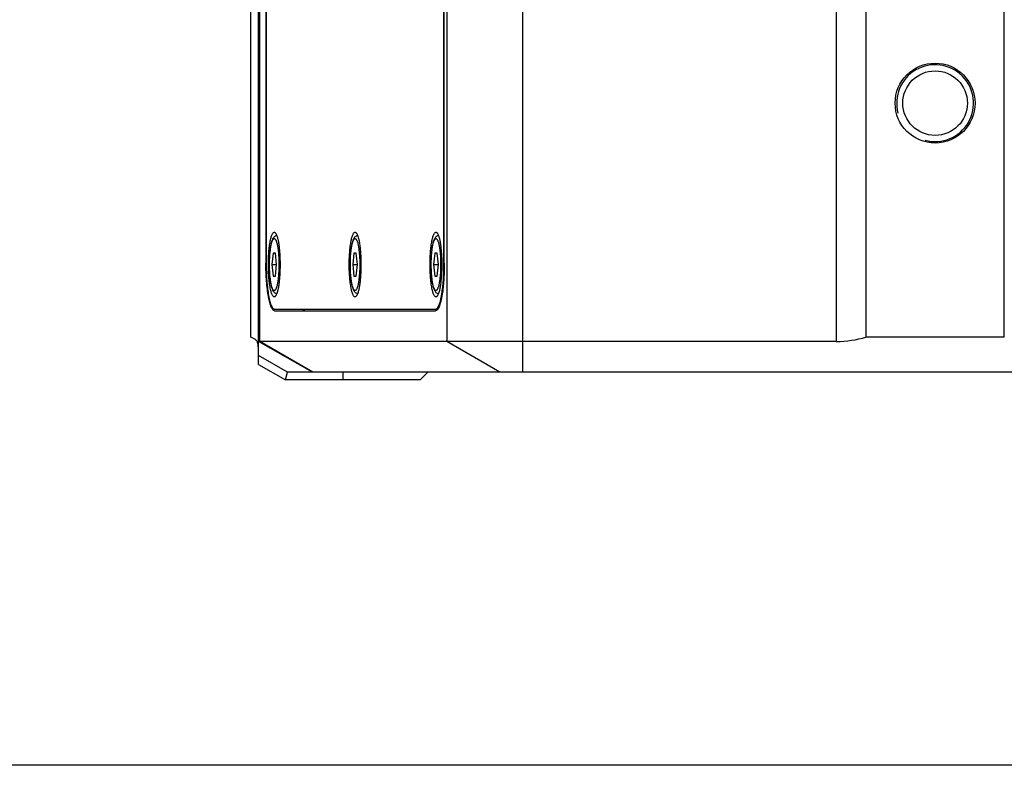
# Model space of a CAD drawing. Header units: millimetres. Extents: x 222 to 446, y -355 to -187.
# Tile 3 of 28: x 289 to 305, y -355 to -343. Entities that reach past the tile are written whole.
import ezdxf

# ---------------------------------------------------------------- set-up
doc = ezdxf.new("R2010")
doc.units = ezdxf.units.MM
doc.header["$LTSCALE"] = 23.1
doc.layers.get('0').update_dxf_attribs({"linetype": 'CONTINUOUS'})
doc.layers.add('00_COMPONENTS', color=7, linetype='CONTINUOUS')

msp = doc.modelspace()

# ---------------------------------------------------------------- linework, layer by layer
msp.add_lwpolyline([(221.7663, -186.5543), (445.8999, -186.5543), (445.8999, -354.885), (221.7663, -354.885)], close=True)
at = {"layer": '00_COMPONENTS', "color": 7}
for p, q in [((292.867, -348.3662), (292.867, -332.3662)), ((292.742, -347.9198), (292.742, -333.4912)), ((302.742, -333.4912), (302.742, -347.9198)), ((304.992, -347.9198), (304.992, -333.4912)), ((292.9862, -337.2162), (292.9862, -346.7162)), ((292.9907, -337.2162), (292.9907, -346.7162)), ((295.8818, -346.7162), (295.8818, -337.2162)), ((295.8863, -346.7162), (295.8863, -337.2162)), ((293.1021, -346.5537), (293.0826, -346.7412)), ((293.1413, -346.5537), (293.1021, -346.5537)), ((293.1608, -346.7412), (293.1413, -346.5537)), ((294.4167, -346.5537), (294.3971, -346.7412)), ((294.4558, -346.5537), (294.4167, -346.5537)), ((294.4754, -346.7412), (294.4558, -346.5537)), ((295.7312, -346.5537), (295.7116, -346.7412)), ((295.7703, -346.5537), (295.7312, -346.5537)), ((295.7899, -346.7412), (295.7703, -346.5537)), ((293.0826, -346.7412), (293.1021, -346.9287)), ((293.0826, -346.7412), (293.1608, -346.7412)), ((293.1413, -346.9287), (293.1608, -346.7412)), ((294.3971, -346.7412), (294.4167, -346.9287)), ((294.3971, -346.7412), (294.4754, -346.7412)), ((294.4558, -346.9287), (294.4754, -346.7412)), ((295.7116, -346.7412), (295.7312, -346.9287)), ((295.7116, -346.7412), (295.7899, -346.7412)), ((295.7703, -346.9287), (295.7899, -346.7412)), ((293.1021, -346.9287), (293.1413, -346.9287)), ((294.4167, -346.9287), (294.4558, -346.9287)), ((295.7312, -346.9287), (295.7703, -346.9287)), ((295.8508, -347.193), (295.851, -347.1923)), ((295.8566, -347.1931), (295.8565, -347.1942)), ((293.1262, -347.4662), (295.7815, -347.4662)), ((293.1262, -347.4912), (295.7462, -347.4912)), ((292.8157, -347.9619), (292.742, -347.9198)), ((293.742, -348.4912), (292.867, -347.9912)), ((302.2578, -347.9912), (292.867, -347.9912)), ((304.992, -347.9198), (302.742, -347.9198)), ((293.3376, -348.4912), (292.867, -348.2223)), ((292.867, -348.3662), (293.3045, -348.6162)), ((293.3045, -348.6162), (293.3376, -348.4912)), ((315.992, -348.4912), (293.3376, -348.4912)), ((295.492, -348.6162), (295.617, -348.4912)), ((295.492, -348.6162), (293.3045, -348.6162))]:
    msp.add_line(p, q, dxfattribs=at)
at = {"layer": '00_COMPONENTS', "color": 4}
for p, q in [((297.1582, -332.5065), (297.1582, -348.4912)), ((292.8875, -347.9912), (292.8875, -333.4912)), ((295.9288, -333.4912), (295.9288, -347.9912)), ((302.2578, -333.4912), (302.2578, -347.9912)), ((292.9862, -346.7162), (292.9907, -346.7162)), ((295.8818, -346.7162), (295.8863, -346.7162)), ((293.7481, -348.4912), (292.8875, -347.9912)), ((296.7894, -348.4912), (295.9288, -347.9912)), ((294.242, -348.6162), (294.242, -348.4912))]:
    msp.add_line(p, q, dxfattribs=at)
at = {"layer": '00_COMPONENTS', "color": 7}
for radius in [0.65, 0.525]:
    msp.add_circle((303.867, -344.1162), radius, dxfattribs=at)
at = {"layer": '00_COMPONENTS', "color": 4}
msp.add_arc((303.867, -344.1162), 0.625, 255, 195, dxfattribs=at)
at = {"layer": '00_COMPONENTS', "color": 7}
msp.add_ellipse((302.2578, -347.4198), major_axis=(1, 0), ratio=0.5714286, start_param=-1.5707963, end_param=-1.0654358, dxfattribs=at)
for points, knots in [([(293.0268, -346.7412), (293.0268, -346.7031), (293.0283, -346.6287), (293.0347, -346.5215), (293.0437, -346.438), (293.053, -346.3778), (293.0605, -346.3388), (293.0687, -346.3045), (293.0775, -346.2755), (293.0868, -346.252), (293.0965, -346.2341), (293.1065, -346.2219), (293.1162, -346.2164), (293.1237, -346.2161), (293.1313, -346.2182), (293.1362, -346.2221), (293.1391, -346.2252)], [0, 0, 0, 0, 0.2015195, 0.3937013, 0.5677054, 0.645401, 0.7157284, 0.7779633, 0.8315337, 0.8760747, 0.9115428, 0.9385036, 0.9589014, 0.9680823, 0.9775588, 1, 1, 1, 1]), ([(293.1625, -347.2153), (293.1537, -347.2137), (293.1375, -347.2074), (293.1191, -347.1914), (293.1061, -347.1731), (293.0924, -347.1459), (293.0792, -347.1054), (293.067, -347.0487), (293.0572, -346.9821), (293.05, -346.9069), (293.0456, -346.8256), (293.0441, -346.7412), (293.0456, -346.6568), (293.05, -346.5756), (293.0572, -346.5004), (293.067, -346.4337), (293.0792, -346.3771), (293.0924, -346.3365), (293.1061, -346.3093), (293.1191, -346.2911), (293.1375, -346.2751), (293.1537, -346.2687), (293.1625, -346.2672)], [0, 0, 0, 0, 0.0262293, 0.0494326, 0.0705503, 0.0916013, 0.13854, 0.195082, 0.261431, 0.3360306, 0.416496, 0.4999959, 0.5834959, 0.663962, 0.7385616, 0.8049108, 0.8614539, 0.90839, 0.9294416, 0.9505611, 0.9737574, 1, 1, 1, 1]), ([(293.1391, -346.2252), (293.1422, -346.2283), (293.148, -346.2361), (293.1592, -346.257), (293.1717, -346.2924), (293.1846, -346.3448), (293.1957, -346.4089), (293.2048, -346.4829), (293.214, -346.5947), (293.2166, -346.6818), (293.2166, -346.7412)], [0, 0, 0, 0, 0.0247102, 0.0552404, 0.1345095, 0.2375101, 0.3619926, 0.5046916, 0.6616372, 1, 1, 1, 1]), ([(294.3414, -346.7412), (294.3414, -346.7031), (294.3428, -346.6287), (294.3493, -346.5215), (294.3582, -346.438), (294.3675, -346.3778), (294.375, -346.3388), (294.3832, -346.3045), (294.392, -346.2755), (294.4013, -346.252), (294.411, -346.2341), (294.421, -346.2219), (294.4307, -346.2164), (294.4382, -346.2161), (294.4458, -346.2182), (294.4507, -346.2221), (294.4537, -346.2252)], [0, 0, 0, 0, 0.2015195, 0.3937013, 0.5677054, 0.645401, 0.7157284, 0.7779633, 0.8315337, 0.8760747, 0.9115428, 0.9385036, 0.9589014, 0.9680823, 0.9775588, 1, 1, 1, 1]), ([(294.477, -347.2153), (294.4682, -347.2137), (294.452, -347.2074), (294.4336, -347.1914), (294.4206, -347.1731), (294.4069, -347.1459), (294.3938, -347.1054), (294.3815, -347.0487), (294.3717, -346.9821), (294.3645, -346.9069), (294.3601, -346.8256), (294.3586, -346.7412), (294.3601, -346.6568), (294.3645, -346.5756), (294.3717, -346.5004), (294.3815, -346.4337), (294.3938, -346.3771), (294.4069, -346.3365), (294.4206, -346.3093), (294.4336, -346.2911), (294.452, -346.2751), (294.4682, -346.2687), (294.477, -346.2672)], [0, 0, 0, 0, 0.0262293, 0.0494326, 0.0705503, 0.0916013, 0.13854, 0.195082, 0.261431, 0.3360306, 0.416496, 0.4999959, 0.5834959, 0.663962, 0.7385616, 0.8049108, 0.8614539, 0.90839, 0.9294416, 0.9505611, 0.9737574, 1, 1, 1, 1]), ([(294.4537, -346.2252), (294.4567, -346.2283), (294.4625, -346.2361), (294.4737, -346.257), (294.4863, -346.2924), (294.4991, -346.3448), (294.5103, -346.4089), (294.5194, -346.4829), (294.5285, -346.5947), (294.5311, -346.6818), (294.5311, -346.7412)], [0, 0, 0, 0, 0.0247102, 0.0552404, 0.1345095, 0.2375101, 0.3619926, 0.5046916, 0.6616372, 1, 1, 1, 1]), ([(295.6559, -346.7412), (295.6559, -346.7031), (295.6573, -346.6287), (295.6638, -346.5215), (295.6727, -346.438), (295.682, -346.3778), (295.6896, -346.3388), (295.6978, -346.3045), (295.7066, -346.2755), (295.7158, -346.252), (295.7255, -346.2341), (295.7355, -346.2219), (295.7453, -346.2164), (295.7528, -346.2161), (295.7604, -346.2182), (295.7652, -346.2221), (295.7682, -346.2252)], [0, 0, 0, 0, 0.2015195, 0.3937013, 0.5677054, 0.645401, 0.7157284, 0.7779633, 0.8315337, 0.8760747, 0.9115428, 0.9385036, 0.9589014, 0.9680823, 0.9775588, 1, 1, 1, 1]), ([(295.7915, -347.2153), (295.7827, -347.2137), (295.7665, -347.2074), (295.7482, -347.1914), (295.7352, -347.1731), (295.7215, -347.1459), (295.7083, -347.1054), (295.696, -347.0487), (295.6863, -346.9821), (295.6791, -346.9069), (295.6746, -346.8256), (295.6731, -346.7412), (295.6746, -346.6568), (295.6791, -346.5756), (295.6863, -346.5004), (295.696, -346.4337), (295.7083, -346.3771), (295.7215, -346.3365), (295.7352, -346.3093), (295.7482, -346.2911), (295.7665, -346.2751), (295.7827, -346.2687), (295.7915, -346.2672)], [0, 0, 0, 0, 0.0262293, 0.0494326, 0.0705503, 0.0916013, 0.13854, 0.195082, 0.261431, 0.3360306, 0.416496, 0.4999959, 0.5834959, 0.663962, 0.7385616, 0.8049108, 0.8614539, 0.90839, 0.9294416, 0.9505611, 0.9737574, 1, 1, 1, 1]), ([(295.7682, -346.2252), (295.7712, -346.2283), (295.7771, -346.2361), (295.7883, -346.257), (295.8008, -346.2924), (295.8136, -346.3448), (295.8248, -346.4089), (295.8339, -346.4829), (295.843, -346.5947), (295.8456, -346.6818), (295.8456, -346.7412)], [0, 0, 0, 0, 0.0247102, 0.0552404, 0.1345095, 0.2375101, 0.3619926, 0.5046916, 0.6616372, 1, 1, 1, 1]), ([(293.1262, -347.4912), (293.1215, -347.4912), (293.1108, -347.4879), (293.0971, -347.4755), (293.084, -347.4565), (293.0714, -347.4306), (293.0592, -347.398), (293.0476, -347.3589), (293.0367, -347.3136), (293.0226, -347.2425), (293.0081, -347.1417), (292.9956, -347.0092), (292.9879, -346.8656), (292.9862, -346.7666), (292.9862, -346.7162)], [0, 0, 0, 0, 0.0176081, 0.0393798, 0.0675868, 0.1031194, 0.1462106, 0.1967642, 0.2544888, 0.3189593, 0.4659291, 0.6325639, 0.8128059, 1, 1, 1, 1]), ([(292.9907, -346.7162), (292.9907, -346.765), (292.9924, -346.8608), (292.9998, -346.9998), (293.0119, -347.1279), (293.026, -347.2255), (293.0396, -347.2943), (293.0501, -347.3381), (293.0613, -347.376), (293.0731, -347.4075), (293.0854, -347.4326), (293.0981, -347.451), (293.1113, -347.463), (293.1216, -347.4662), (293.1262, -347.4662)], [0, 0, 0, 0, 0.1871938, 0.3674361, 0.5340709, 0.6810407, 0.7455111, 0.8032359, 0.8537894, 0.8968806, 0.9324131, 0.9606202, 0.9823918, 1, 1, 1, 1]), ([(293.1391, -347.2573), (293.1362, -347.2603), (293.1313, -347.2643), (293.1237, -347.2664), (293.1162, -347.2661), (293.1065, -347.2606), (293.0965, -347.2483), (293.0868, -347.2305), (293.0775, -347.207), (293.0687, -347.1779), (293.0605, -347.1437), (293.053, -347.1046), (293.0437, -347.0445), (293.0347, -346.961), (293.0283, -346.8538), (293.0268, -346.7793), (293.0268, -346.7412)], [0, 0, 0, 0, 0.0224412, 0.0319177, 0.0410986, 0.0614964, 0.0884572, 0.1239253, 0.1684663, 0.2220367, 0.2842716, 0.354599, 0.4322946, 0.6062987, 0.7984805, 1, 1, 1, 1]), ([(293.2166, -346.7412), (293.2166, -346.8007), (293.214, -346.8878), (293.2048, -346.9996), (293.1957, -347.0735), (293.1846, -347.1377), (293.1717, -347.1901), (293.1592, -347.2255), (293.148, -347.2463), (293.1422, -347.2542), (293.1391, -347.2573)], [0, 0, 0, 0, 0.3383628, 0.4953084, 0.6380074, 0.7624899, 0.8654905, 0.9447596, 0.9752898, 1, 1, 1, 1]), ([(294.4537, -347.2573), (294.4507, -347.2603), (294.4458, -347.2643), (294.4382, -347.2664), (294.4307, -347.2661), (294.421, -347.2606), (294.411, -347.2483), (294.4013, -347.2305), (294.392, -347.207), (294.3832, -347.1779), (294.375, -347.1437), (294.3675, -347.1046), (294.3582, -347.0445), (294.3493, -346.961), (294.3428, -346.8538), (294.3414, -346.7793), (294.3414, -346.7412)], [0, 0, 0, 0, 0.0224412, 0.0319177, 0.0410986, 0.0614964, 0.0884572, 0.1239253, 0.1684663, 0.2220367, 0.2842716, 0.354599, 0.4322946, 0.6062987, 0.7984805, 1, 1, 1, 1]), ([(294.5311, -346.7412), (294.5311, -346.8007), (294.5285, -346.8878), (294.5194, -346.9996), (294.5103, -347.0735), (294.4991, -347.1377), (294.4863, -347.1901), (294.4737, -347.2255), (294.4625, -347.2463), (294.4567, -347.2542), (294.4537, -347.2573)], [0, 0, 0, 0, 0.3383628, 0.4953084, 0.6380074, 0.7624899, 0.8654905, 0.9447596, 0.9752898, 1, 1, 1, 1]), ([(295.7682, -347.2573), (295.7652, -347.2603), (295.7604, -347.2643), (295.7528, -347.2664), (295.7453, -347.2661), (295.7355, -347.2606), (295.7255, -347.2483), (295.7158, -347.2305), (295.7066, -347.207), (295.6978, -347.1779), (295.6896, -347.1437), (295.682, -347.1046), (295.6727, -347.0445), (295.6638, -346.961), (295.6573, -346.8538), (295.6559, -346.7793), (295.6559, -346.7412)], [0, 0, 0, 0, 0.0224412, 0.0319177, 0.0410986, 0.0614964, 0.0884572, 0.1239253, 0.1684663, 0.2220367, 0.2842716, 0.354599, 0.4322946, 0.6062987, 0.7984805, 1, 1, 1, 1]), ([(295.8456, -346.7412), (295.8456, -346.8007), (295.843, -346.8878), (295.8339, -346.9996), (295.8248, -347.0735), (295.8136, -347.1377), (295.8008, -347.1901), (295.7883, -347.2255), (295.7771, -347.2463), (295.7712, -347.2542), (295.7682, -347.2573)], [0, 0, 0, 0, 0.3383628, 0.4953084, 0.6380074, 0.7624899, 0.8654905, 0.9447596, 0.9752898, 1, 1, 1, 1]), ([(295.851, -347.1923), (295.8562, -347.157), (295.8652, -347.0827), (295.8781, -346.9241), (295.8818, -346.8006), (295.8818, -346.7162)], [0, 0, 0, 0, 0.2240826, 0.4701439, 1, 1, 1, 1]), ([(295.8863, -346.7162), (295.8863, -346.8003), (295.8828, -346.9237), (295.8703, -347.0826), (295.8617, -347.1574), (295.8566, -347.1931)], [0, 0, 0, 0, 0.5276466, 0.7740143, 1, 1, 1, 1]), ([(295.7462, -347.4662), (295.7488, -347.4662), (295.754, -347.4654), (295.7616, -347.4618), (295.7691, -347.4559), (295.7796, -347.4443), (295.792, -347.4237), (295.8055, -347.3924), (295.8183, -347.353), (295.8304, -347.306), (295.8415, -347.2519), (295.8478, -347.2133), (295.8508, -347.193)], [0, 0, 0, 0, 0.0248607, 0.0518188, 0.0825172, 0.1180532, 0.2058982, 0.3179432, 0.4544468, 0.6146346, 0.7971031, 1, 1, 1, 1]), ([(295.8565, -347.1942), (295.8534, -347.2162), (295.8468, -347.258), (295.8352, -347.3167), (295.8226, -347.3678), (295.8091, -347.4107), (295.7948, -347.4448), (295.7817, -347.4672), (295.7705, -347.4799), (295.7626, -347.4863), (295.7545, -347.4903), (295.7489, -347.4912), (295.7462, -347.4912)], [0, 0, 0, 0, 0.2029606, 0.3857292, 0.5463167, 0.6831895, 0.7954499, 0.883236, 0.9186008, 0.9490198, 0.9755921, 1, 1, 1, 1]), ([(293.5827, -347.4663), (293.5854, -347.4701), (293.5907, -347.4769), (293.5995, -347.485), (293.6086, -347.49), (293.615, -347.4912), (293.618, -347.4912)], [0, 0, 0, 0, 0.311158, 0.5738921, 0.798054, 1, 1, 1, 1]), ([(292.867, -348.1908), (292.867, -348.1631), (292.8666, -348.1234), (292.8629, -348.0731), (292.8586, -348.0413), (292.8521, -348.014), (292.8432, -347.9914), (292.8314, -347.9736), (292.8211, -347.965), (292.8157, -347.9619)], [0, 0, 0, 0, 0.3421714, 0.491084, 0.6233274, 0.7385143, 0.8375168, 0.9230092, 1, 1, 1, 1])]:
    msp.add_open_spline(points, degree=3, knots=knots, dxfattribs=at)
at = {"layer": '00_COMPONENTS', "color": 4}
for points in [[(293.1217, -347.1632), (293.1191, -347.1632), (293.1133, -347.1614), (293.1059, -347.1547), (293.0987, -347.1443), (293.0918, -347.1302), (293.0852, -347.1124), (293.0789, -347.0911), (293.0729, -347.0665), (293.0653, -347.0278), (293.0574, -346.9729), (293.0506, -346.9008), (293.0464, -346.8226), (293.045, -346.7412), (293.0464, -346.6599), (293.0506, -346.5817), (293.0574, -346.5096), (293.0653, -346.4547), (293.0729, -346.416), (293.0789, -346.3913), (293.0852, -346.3701), (293.0918, -346.3523), (293.0987, -346.3382), (293.1059, -346.3278), (293.1133, -346.3211), (293.1191, -346.3193), (293.1217, -346.3193)], [(293.1217, -346.3193), (293.1243, -346.3193), (293.1301, -346.3211), (293.1375, -346.3278), (293.1447, -346.3382), (293.1516, -346.3523), (293.1582, -346.3701), (293.1645, -346.3913), (293.1705, -346.416), (293.1781, -346.4547), (293.186, -346.5096), (293.1928, -346.5817), (293.197, -346.6599), (293.1984, -346.7412), (293.197, -346.8226), (293.1928, -346.9008), (293.186, -346.9729), (293.1781, -347.0278), (293.1705, -347.0665), (293.1645, -347.0911), (293.1582, -347.1124), (293.1516, -347.1302), (293.1447, -347.1443), (293.1375, -347.1547), (293.1301, -347.1614), (293.1243, -347.1632), (293.1217, -347.1632)], [(294.4362, -347.1632), (294.4337, -347.1632), (294.4279, -347.1614), (294.4204, -347.1547), (294.4133, -347.1443), (294.4064, -347.1302), (294.3997, -347.1124), (294.3934, -347.0911), (294.3875, -347.0665), (294.3798, -347.0278), (294.3719, -346.9729), (294.3651, -346.9008), (294.3609, -346.8226), (294.3595, -346.7412), (294.3609, -346.6599), (294.3651, -346.5817), (294.3719, -346.5096), (294.3798, -346.4547), (294.3875, -346.416), (294.3934, -346.3913), (294.3997, -346.3701), (294.4064, -346.3523), (294.4133, -346.3382), (294.4204, -346.3278), (294.4279, -346.3211), (294.4337, -346.3193), (294.4362, -346.3193)], [(294.4362, -346.3193), (294.4388, -346.3193), (294.4446, -346.3211), (294.4521, -346.3278), (294.4592, -346.3382), (294.4661, -346.3523), (294.4727, -346.3701), (294.4791, -346.3913), (294.485, -346.416), (294.4926, -346.4547), (294.5005, -346.5096), (294.5073, -346.5817), (294.5115, -346.6599), (294.513, -346.7412), (294.5115, -346.8226), (294.5073, -346.9008), (294.5005, -346.9729), (294.4926, -347.0278), (294.485, -347.0665), (294.4791, -347.0911), (294.4727, -347.1124), (294.4661, -347.1302), (294.4592, -347.1443), (294.4521, -347.1547), (294.4446, -347.1614), (294.4388, -347.1632), (294.4362, -347.1632)], [(295.7508, -347.1632), (295.7482, -347.1632), (295.7424, -347.1614), (295.7349, -347.1547), (295.7278, -347.1443), (295.7209, -347.1302), (295.7142, -347.1124), (295.7079, -347.0911), (295.702, -347.0665), (295.6944, -347.0278), (295.6865, -346.9729), (295.6797, -346.9008), (295.6755, -346.8226), (295.674, -346.7412), (295.6755, -346.6599), (295.6797, -346.5817), (295.6865, -346.5096), (295.6944, -346.4547), (295.702, -346.416), (295.7079, -346.3913), (295.7142, -346.3701), (295.7209, -346.3523), (295.7278, -346.3382), (295.7349, -346.3278), (295.7424, -346.3211), (295.7482, -346.3193), (295.7508, -346.3193)], [(295.7508, -346.3193), (295.7533, -346.3193), (295.7591, -346.3211), (295.7666, -346.3278), (295.7737, -346.3382), (295.7806, -346.3523), (295.7873, -346.3701), (295.7936, -346.3913), (295.7995, -346.416), (295.8072, -346.4547), (295.8151, -346.5096), (295.8219, -346.5817), (295.8261, -346.6599), (295.8275, -346.7412), (295.8261, -346.8226), (295.8219, -346.9008), (295.8151, -346.9729), (295.8072, -347.0278), (295.7995, -347.0665), (295.7936, -347.0911), (295.7873, -347.1124), (295.7806, -347.1302), (295.7737, -347.1443), (295.7666, -347.1547), (295.7591, -347.1614), (295.7533, -347.1632), (295.7508, -347.1632)]]:
    msp.add_open_spline(points, degree=3, knots=[0, 0, 0, 0, 0.0088028, 0.0196901, 0.033793, 0.0515597, 0.0731052, 0.0983817, 0.1272445, 0.1594795, 0.2329646, 0.3162818, 0.4064029, 0.5, 0.5935971, 0.6837182, 0.7670354, 0.8405205, 0.8727555, 0.9016183, 0.9268948, 0.9484403, 0.966207, 0.9803099, 0.9911972, 1, 1, 1, 1], dxfattribs=at)

doc.saveas('drawing.dxf')
